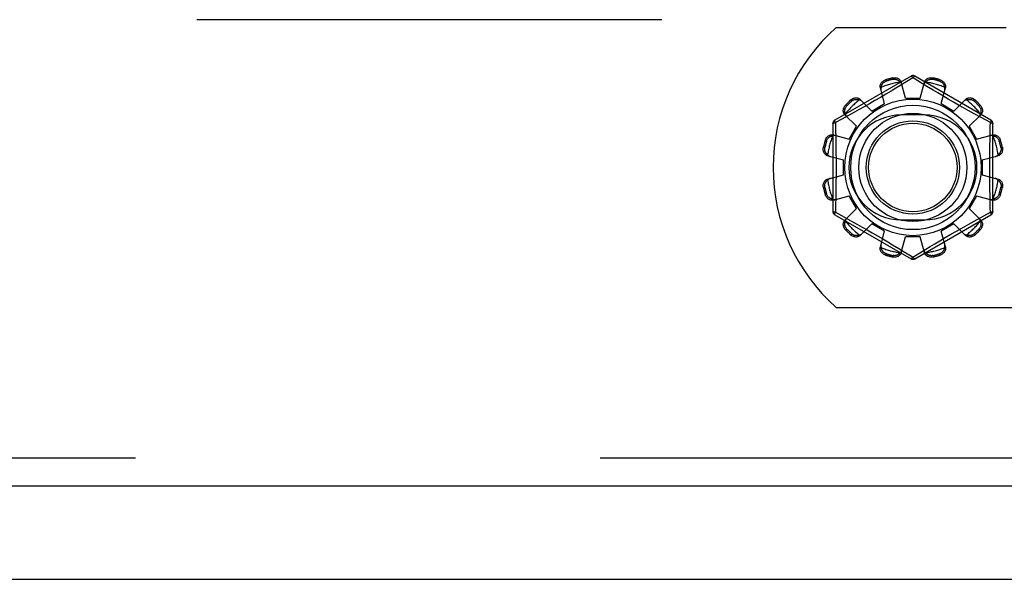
# Model space of a CAD drawing. Header units: inches. Extents: x 0 to 227, y 0 to 147.
# Tile 81 of 256: x 91.02 to 93.66, y 36.16 to 37.66. Entities that reach past the tile are written whole.
import ezdxf

# ---------------------------------------------------------------- set-up
doc = ezdxf.new("R2010")
doc.units = ezdxf.units.IN
doc.header["$LTSCALE"] = 12.466667
doc.header["$MEASUREMENT"] = 0
doc.linetypes.add('HIDDEN', pattern=[0.2, 0.1, -0.1])
doc.layers.get('0').update_dxf_attribs({"linetype": 'CONTINUOUS'})
doc.layers.add('DEFAULT_2', color=8, linetype='HIDDEN')
doc.layers.add('RIGHTHAND_DOOR_ASSEMBLY', color=7, linetype='CONTINUOUS')

msp = doc.modelspace()

# ---------------------------------------------------------------- linework, layer by layer
at = {"color": 7, "linetype": 'Continuous'}
msp.add_line((39.5279, 36.1593), (99.4239, 36.1593), dxfattribs=at)
at = {"layer": 'DEFAULT_2', "color": 8, "linetype": 'HIDDEN'}
for p, q in [((97.7259, 37.6593), (71.1219, 37.6593)), ((93.2072, 37.6383), (93.6629, 37.6383)), ((93.4079, 37.5081), (93.2034, 37.39)), ((93.6224, 37.39), (93.4179, 37.5081)), ((93.3399, 37.4982), (93.3409, 37.4944)), ((93.3597, 37.4995), (93.3587, 37.5033)), ((93.378, 37.4823), (93.3668, 37.4755)), ((93.4129, 37.5035), (93.378, 37.4823)), ((93.3929, 37.4493), (93.3819, 37.4915)), ((93.4164, 37.5014), (93.4129, 37.5035)), ((93.4361, 37.4894), (93.4164, 37.5014)), ((93.4329, 37.4493), (93.4439, 37.4915)), ((93.4504, 37.4807), (93.4361, 37.4894)), ((93.4672, 37.4706), (93.4504, 37.4807)), ((93.4671, 37.5033), (93.4661, 37.4995)), ((93.4849, 37.4944), (93.486, 37.4982)), ((93.3372, 37.4344), (93.3257, 37.4765)), ((93.3405, 37.4598), (93.3259, 37.4512)), ((93.3543, 37.468), (93.3405, 37.4598)), ((93.3668, 37.4755), (93.3543, 37.468)), ((93.4799, 37.463), (93.4672, 37.4706)), ((93.4935, 37.4549), (93.4799, 37.463)), ((93.4886, 37.4344), (93.5002, 37.4765)), ((93.5077, 37.4466), (93.4935, 37.4549)), ((93.2322, 37.4302), (93.235, 37.4274)), ((93.2488, 37.4412), (93.246, 37.444)), ((93.2719, 37.4454), (93.3026, 37.4144)), ((93.2962, 37.434), (93.2821, 37.426)), ((93.3109, 37.4425), (93.2962, 37.434)), ((93.3026, 37.4144), (93.3372, 37.4344)), ((93.3259, 37.4512), (93.3109, 37.4425)), ((93.3929, 37.4493), (93.4329, 37.4493)), ((93.4886, 37.4344), (93.5232, 37.4144)), ((93.5219, 37.4384), (93.5077, 37.4466)), ((93.5357, 37.4306), (93.5219, 37.4384)), ((93.5232, 37.4144), (93.5539, 37.4454)), ((93.5489, 37.4231), (93.5357, 37.4306)), ((93.5798, 37.444), (93.577, 37.4412)), ((93.5908, 37.4274), (93.5936, 37.4302)), ((93.2405, 37.4029), (93.2227, 37.3931)), ((93.2308, 37.4043), (93.2618, 37.3736)), ((93.2566, 37.4117), (93.2405, 37.4029)), ((93.2688, 37.4185), (93.2566, 37.4117)), ((93.2821, 37.426), (93.2688, 37.4185)), ((93.4442, 37.4039), (93.3817, 37.4039)), ((93.5612, 37.4162), (93.5489, 37.4231)), ((93.5777, 37.407), (93.5612, 37.4162)), ((93.564, 37.3736), (93.595, 37.4043)), ((93.5962, 37.3969), (93.5777, 37.407)), ((93.1984, 37.3814), (93.1984, 37.1452)), ((93.2227, 37.3931), (93.2049, 37.3834)), ((93.2049, 37.3834), (93.2052, 37.3717)), ((93.2418, 37.339), (93.2618, 37.3736)), ((93.564, 37.3736), (93.584, 37.339)), ((93.6209, 37.3834), (93.5962, 37.3969)), ((93.6274, 37.1452), (93.6274, 37.3814)), ((93.1998, 37.3506), (93.2418, 37.339)), ((93.584, 37.339), (93.6261, 37.3506)), ((93.1818, 37.3353), (93.178, 37.3364)), ((93.6478, 37.3364), (93.644, 37.3353)), ((93.173, 37.3175), (93.1767, 37.3165)), ((93.1847, 37.2943), (93.2269, 37.2833)), ((93.5989, 37.2833), (93.6411, 37.2943)), ((93.6491, 37.3165), (93.6529, 37.3175)), ((93.2269, 37.2433), (93.2269, 37.2833)), ((93.5989, 37.2833), (93.5989, 37.2433)), ((93.1847, 37.2323), (93.2269, 37.2433)), ((93.5989, 37.2433), (93.6411, 37.2323)), ((93.1767, 37.2101), (93.173, 37.2091)), ((93.178, 37.1902), (93.1818, 37.1913)), ((93.644, 37.1913), (93.6478, 37.1902)), ((93.6529, 37.2091), (93.6491, 37.2101)), ((93.1998, 37.176), (93.2418, 37.1876)), ((93.2618, 37.153), (93.2418, 37.1876)), ((93.584, 37.1876), (93.564, 37.153)), ((93.584, 37.1876), (93.6261, 37.176)), ((93.2034, 37.1366), (93.4079, 37.0185)), ((93.2049, 37.1432), (93.2296, 37.1297)), ((93.2308, 37.1223), (93.2618, 37.153)), ((93.4179, 37.0185), (93.6224, 37.1366)), ((93.564, 37.153), (93.595, 37.1223)), ((93.6031, 37.1335), (93.6209, 37.1432)), ((93.6209, 37.1432), (93.6206, 37.1549)), ((93.2296, 37.1297), (93.2481, 37.1196)), ((93.2481, 37.1196), (93.2646, 37.1104)), ((93.2646, 37.1104), (93.277, 37.1035)), ((93.2719, 37.0812), (93.3026, 37.1122)), ((93.3372, 37.0922), (93.3026, 37.1122)), ((93.3817, 37.1227), (93.4442, 37.1227)), ((93.5232, 37.1122), (93.4886, 37.0922)), ((93.5232, 37.1122), (93.5539, 37.0812)), ((93.557, 37.1081), (93.5693, 37.1149)), ((93.5693, 37.1149), (93.5853, 37.1237)), ((93.5853, 37.1237), (93.6031, 37.1335)), ((93.235, 37.0992), (93.2322, 37.0964)), ((93.246, 37.0826), (93.2488, 37.0854)), ((93.277, 37.1035), (93.2901, 37.096)), ((93.2901, 37.096), (93.304, 37.0882)), ((93.304, 37.0882), (93.3182, 37.08)), ((93.3257, 37.0501), (93.3372, 37.0922)), ((93.5002, 37.0501), (93.4886, 37.0922)), ((93.4999, 37.0754), (93.5149, 37.0841)), ((93.5149, 37.0841), (93.5296, 37.0926)), ((93.5296, 37.0926), (93.5438, 37.1006)), ((93.5438, 37.1006), (93.557, 37.1081)), ((93.577, 37.0854), (93.5798, 37.0826)), ((93.5936, 37.0964), (93.5908, 37.0992)), ((93.3182, 37.08), (93.3323, 37.0717)), ((93.3323, 37.0717), (93.346, 37.0636)), ((93.346, 37.0636), (93.3586, 37.056)), ((93.3819, 37.0351), (93.3929, 37.0773)), ((93.4329, 37.0773), (93.3929, 37.0773)), ((93.4439, 37.0351), (93.4329, 37.0773)), ((93.459, 37.0511), (93.4715, 37.0586)), ((93.4715, 37.0586), (93.4853, 37.0668)), ((93.4853, 37.0668), (93.4999, 37.0754)), ((93.3409, 37.0322), (93.3399, 37.0284)), ((93.3586, 37.056), (93.3754, 37.0459)), ((93.3754, 37.0459), (93.3898, 37.0372)), ((93.3898, 37.0372), (93.4095, 37.0252)), ((93.4129, 37.0231), (93.4478, 37.0443)), ((93.4478, 37.0443), (93.459, 37.0511)), ((93.486, 37.0284), (93.4849, 37.0322)), ((93.3587, 37.0233), (93.3597, 37.0271)), ((93.4095, 37.0252), (93.4129, 37.0231)), ((93.4661, 37.0271), (93.4671, 37.0233)), ((93.2072, 36.8883), (94.8686, 36.8883))]:
    msp.add_line(p, q, dxfattribs=at)
for points in [[(93.4079, 37.5081), (93.4083, 37.5082), (93.4087, 37.508), (93.4092, 37.5077), (93.4099, 37.5072), (93.4106, 37.5065), (93.4113, 37.5056), (93.4121, 37.5046), (93.4129, 37.5035)], [(93.4129, 37.5035), (93.4137, 37.5046), (93.4145, 37.5056), (93.4153, 37.5065), (93.416, 37.5072), (93.4166, 37.5077), (93.4171, 37.508), (93.4176, 37.5082), (93.4179, 37.5081)], [(93.3257, 37.4765), (93.3253, 37.4782), (93.3251, 37.4801), (93.3252, 37.482), (93.3256, 37.4839), (93.3261, 37.4858), (93.3269, 37.4876), (93.3279, 37.4894), (93.3291, 37.491), (93.3305, 37.4926), (93.3321, 37.4941), (93.3339, 37.4954), (93.3358, 37.4965), (93.3378, 37.4975), (93.3399, 37.4982)], [(93.3279, 37.4783), (93.3281, 37.4793), (93.3284, 37.4803), (93.3287, 37.4813), (93.329, 37.4823), (93.3294, 37.4833), (93.3298, 37.4843), (93.3303, 37.4852), (93.3308, 37.4861), (93.3313, 37.487), (93.332, 37.4879), (93.3327, 37.4889), (93.3335, 37.4897), (93.3344, 37.4906), (93.3354, 37.4915), (93.3365, 37.4923), (93.3378, 37.4931), (93.3393, 37.4938), (93.3409, 37.4944)], [(93.3587, 37.5033), (93.3609, 37.5036), (93.3631, 37.5038), (93.3653, 37.5038), (93.3675, 37.5035), (93.3696, 37.5031), (93.3716, 37.5024), (93.3735, 37.5016), (93.3752, 37.5006), (93.3768, 37.4994), (93.3783, 37.498), (93.3795, 37.4965), (93.3805, 37.4949), (93.3813, 37.4933), (93.3819, 37.4915)], [(93.3597, 37.4995), (93.3614, 37.4997), (93.363, 37.4999), (93.3645, 37.4998), (93.366, 37.4997), (93.3673, 37.4994), (93.3685, 37.4991), (93.3696, 37.4987), (93.3707, 37.4983), (93.3717, 37.4978), (93.3727, 37.4973), (93.3736, 37.4968), (93.3744, 37.4962), (93.3753, 37.4956), (93.3761, 37.4949), (93.3768, 37.4942), (93.3776, 37.4935), (93.3783, 37.4928), (93.379, 37.492)], [(93.3838, 37.4844), (93.3833, 37.4858), (93.3827, 37.4871), (93.382, 37.4884), (93.3811, 37.4897), (93.3801, 37.4909), (93.379, 37.492)], [(93.4468, 37.492), (93.4457, 37.4909), (93.4447, 37.4897), (93.4438, 37.4884), (93.4431, 37.4871), (93.4425, 37.4858), (93.4421, 37.4844)], [(93.4439, 37.4915), (93.4445, 37.4933), (93.4453, 37.4949), (93.4463, 37.4965), (93.4476, 37.498), (93.449, 37.4994), (93.4506, 37.5006), (93.4523, 37.5016), (93.4542, 37.5024), (93.4562, 37.5031), (93.4583, 37.5035), (93.4605, 37.5038), (93.4628, 37.5038), (93.4649, 37.5036), (93.4671, 37.5033)], [(93.4468, 37.492), (93.4475, 37.4928), (93.4482, 37.4935), (93.449, 37.4942), (93.4498, 37.4949), (93.4506, 37.4956), (93.4514, 37.4962), (93.4523, 37.4968), (93.4532, 37.4973), (93.4541, 37.4978), (93.4551, 37.4983), (93.4562, 37.4987), (93.4574, 37.4991), (93.4586, 37.4994), (93.4599, 37.4997), (93.4613, 37.4998), (93.4628, 37.4999), (93.4644, 37.4997), (93.4661, 37.4995)], [(93.4849, 37.4944), (93.4865, 37.4938), (93.488, 37.4931), (93.4893, 37.4923), (93.4904, 37.4915), (93.4915, 37.4906), (93.4923, 37.4897), (93.4931, 37.4888), (93.4939, 37.4879), (93.4945, 37.487), (93.4951, 37.4861), (93.4956, 37.4852), (93.496, 37.4842), (93.4964, 37.4833), (93.4968, 37.4823), (93.4971, 37.4813), (93.4974, 37.4803), (93.4977, 37.4793), (93.4979, 37.4783)], [(93.486, 37.4982), (93.488, 37.4975), (93.49, 37.4965), (93.4919, 37.4954), (93.4937, 37.4941), (93.4953, 37.4926), (93.4967, 37.491), (93.4979, 37.4894), (93.4989, 37.4876), (93.4997, 37.4858), (93.5003, 37.4839), (93.5006, 37.482), (93.5007, 37.4801), (93.5005, 37.4782), (93.5002, 37.4765)], [(93.3279, 37.4783), (93.3275, 37.4768), (93.3272, 37.4752), (93.3271, 37.4737), (93.3271, 37.4722), (93.3273, 37.4708), (93.3276, 37.4693)], [(93.4982, 37.4693), (93.4985, 37.4708), (93.4987, 37.4722), (93.4987, 37.4737), (93.4986, 37.4752), (93.4983, 37.4768), (93.4979, 37.4783)], [(93.2308, 37.4043), (93.2296, 37.4056), (93.2285, 37.4071), (93.2276, 37.4088), (93.227, 37.4107), (93.2265, 37.4126), (93.2263, 37.4146), (93.2263, 37.4166), (93.2265, 37.4186), (93.2269, 37.4207), (93.2276, 37.4228), (93.2285, 37.4248), (93.2295, 37.4267), (93.2308, 37.4285), (93.2322, 37.4302)], [(93.2318, 37.407), (93.2315, 37.408), (93.2312, 37.409), (93.2309, 37.41), (93.2307, 37.411), (93.2306, 37.4121), (93.2305, 37.4131), (93.2304, 37.4141), (93.2304, 37.4152), (93.2304, 37.4163), (93.2305, 37.4174), (93.2307, 37.4185), (93.2309, 37.4197), (93.2312, 37.4209), (93.2317, 37.4222), (93.2323, 37.4235), (93.233, 37.4248), (93.2339, 37.4261), (93.235, 37.4274)], [(93.246, 37.444), (93.2477, 37.4454), (93.2495, 37.4467), (93.2514, 37.4478), (93.2534, 37.4486), (93.2555, 37.4493), (93.2576, 37.4497), (93.2596, 37.45), (93.2616, 37.4499), (93.2636, 37.4497), (93.2655, 37.4493), (93.2674, 37.4486), (93.2691, 37.4477), (93.2706, 37.4467), (93.2719, 37.4454)], [(93.2488, 37.4412), (93.2501, 37.4423), (93.2514, 37.4432), (93.2528, 37.444), (93.2541, 37.4445), (93.2553, 37.445), (93.2565, 37.4453), (93.2577, 37.4455), (93.2588, 37.4457), (93.26, 37.4458), (93.261, 37.4458), (93.2621, 37.4458), (93.2631, 37.4458), (93.2642, 37.4456), (93.2652, 37.4455), (93.2662, 37.4453), (93.2672, 37.445), (93.2682, 37.4447), (93.2692, 37.4444)], [(93.2771, 37.4402), (93.2761, 37.4412), (93.2749, 37.442), (93.2736, 37.4428), (93.2722, 37.4435), (93.2707, 37.444), (93.2692, 37.4444)], [(93.5566, 37.4444), (93.5551, 37.444), (93.5536, 37.4435), (93.5522, 37.4428), (93.5509, 37.442), (93.5498, 37.4412), (93.5487, 37.4402)], [(93.5539, 37.4454), (93.5552, 37.4467), (93.5568, 37.4477), (93.5585, 37.4486), (93.5603, 37.4493), (93.5622, 37.4497), (93.5642, 37.4499), (93.5662, 37.45), (93.5682, 37.4497), (93.5703, 37.4493), (93.5724, 37.4486), (93.5744, 37.4478), (93.5763, 37.4467), (93.5781, 37.4454), (93.5798, 37.444)], [(93.5566, 37.4444), (93.5576, 37.4447), (93.5586, 37.445), (93.5596, 37.4453), (93.5606, 37.4455), (93.5617, 37.4456), (93.5627, 37.4458), (93.5637, 37.4458), (93.5648, 37.4458), (93.5659, 37.4458), (93.567, 37.4457), (93.5681, 37.4455), (93.5693, 37.4453), (93.5705, 37.445), (93.5718, 37.4445), (93.5731, 37.444), (93.5744, 37.4432), (93.5757, 37.4423), (93.577, 37.4412)], [(93.5908, 37.4274), (93.5919, 37.4261), (93.5928, 37.4248), (93.5936, 37.4234), (93.5941, 37.4221), (93.5946, 37.4209), (93.5949, 37.4197), (93.5952, 37.4185), (93.5953, 37.4174), (93.5954, 37.4163), (93.5955, 37.4152), (93.5954, 37.4141), (93.5954, 37.4131), (93.5952, 37.4121), (93.5951, 37.411), (93.5949, 37.41), (93.5946, 37.409), (93.5943, 37.408), (93.594, 37.407)], [(93.5936, 37.4302), (93.595, 37.4285), (93.5963, 37.4267), (93.5974, 37.4248), (93.5982, 37.4228), (93.5989, 37.4207), (93.5993, 37.4186), (93.5996, 37.4166), (93.5996, 37.4146), (93.5993, 37.4126), (93.5989, 37.4107), (93.5982, 37.4088), (93.5973, 37.4071), (93.5963, 37.4056), (93.595, 37.4043)], [(93.2318, 37.407), (93.2322, 37.4055), (93.2327, 37.404), (93.2334, 37.4026), (93.2342, 37.4013), (93.235, 37.4002), (93.236, 37.3991)], [(93.5898, 37.3991), (93.5908, 37.4002), (93.5917, 37.4013), (93.5924, 37.4026), (93.5931, 37.404), (93.5936, 37.4055), (93.594, 37.407)], [(93.1984, 37.3814), (93.1985, 37.3817), (93.1989, 37.382), (93.1994, 37.3823), (93.2002, 37.3826), (93.2011, 37.3829), (93.2023, 37.3831), (93.2035, 37.3833), (93.2049, 37.3834)], [(93.2049, 37.3834), (93.2043, 37.3846), (93.2039, 37.3858), (93.2035, 37.3869), (93.2032, 37.3879), (93.2031, 37.3887), (93.2031, 37.3893), (93.2032, 37.3898), (93.2034, 37.39)], [(93.6198, 37.3358), (93.6206, 37.3717), (93.6209, 37.3834)], [(93.6224, 37.39), (93.6226, 37.3898), (93.6227, 37.3893), (93.6227, 37.3887), (93.6226, 37.3879), (93.6223, 37.3869), (93.622, 37.3858), (93.6215, 37.3847), (93.6209, 37.3834)], [(93.6209, 37.3834), (93.6223, 37.3833), (93.6236, 37.3831), (93.6247, 37.3829), (93.6256, 37.3826), (93.6264, 37.3823), (93.627, 37.382), (93.6273, 37.3817), (93.6274, 37.3814)], [(93.178, 37.3364), (93.1788, 37.3384), (93.1797, 37.3404), (93.1808, 37.3423), (93.1821, 37.3441), (93.1836, 37.3457), (93.1852, 37.3471), (93.1868, 37.3483), (93.1886, 37.3493), (93.1904, 37.3501), (93.1923, 37.3507), (93.1942, 37.351), (93.1961, 37.3511), (93.198, 37.3509), (93.1998, 37.3506)], [(93.1818, 37.3353), (93.1824, 37.3369), (93.1831, 37.3384), (93.1839, 37.3397), (93.1847, 37.3408), (93.1856, 37.3418), (93.1865, 37.3427), (93.1874, 37.3435), (93.1883, 37.3442), (93.1892, 37.3449), (93.1901, 37.3454), (93.191, 37.346), (93.192, 37.3464), (93.1929, 37.3468), (93.1939, 37.3472), (93.1949, 37.3475), (93.1959, 37.3478), (93.1969, 37.3481), (93.1979, 37.3483)], [(93.2069, 37.3486), (93.2055, 37.3489), (93.204, 37.3491), (93.2025, 37.3491), (93.201, 37.349), (93.1994, 37.3487), (93.1979, 37.3483)], [(93.2052, 37.3717), (93.206, 37.3358), (93.2062, 37.3238), (93.2064, 37.3117), (93.2065, 37.2995), (93.2067, 37.2874), (93.2067, 37.2754), (93.2068, 37.2633), (93.2067, 37.2512), (93.2067, 37.2391), (93.2065, 37.227), (93.2064, 37.2149), (93.2062, 37.2028), (93.206, 37.1908)], [(93.6279, 37.3483), (93.6264, 37.3487), (93.6249, 37.349), (93.6233, 37.3491), (93.6218, 37.3491), (93.6204, 37.3489), (93.619, 37.3486)], [(93.6261, 37.3506), (93.6278, 37.3509), (93.6297, 37.3511), (93.6316, 37.351), (93.6335, 37.3507), (93.6354, 37.3501), (93.6373, 37.3493), (93.639, 37.3483), (93.6407, 37.3471), (93.6422, 37.3457), (93.6437, 37.3441), (93.645, 37.3423), (93.6461, 37.3404), (93.6471, 37.3384), (93.6478, 37.3364)], [(93.6279, 37.3483), (93.6289, 37.3481), (93.63, 37.3478), (93.631, 37.3475), (93.6319, 37.3472), (93.6329, 37.3468), (93.6339, 37.3464), (93.6348, 37.346), (93.6357, 37.3454), (93.6366, 37.3449), (93.6376, 37.3442), (93.6385, 37.3435), (93.6394, 37.3427), (93.6402, 37.3418), (93.6411, 37.3408), (93.6419, 37.3397), (93.6427, 37.3384), (93.6434, 37.3369), (93.644, 37.3353)], [(93.6206, 37.1549), (93.6198, 37.1908), (93.6196, 37.2028), (93.6194, 37.2149), (93.6193, 37.2271), (93.6192, 37.2391), (93.6191, 37.2512), (93.6191, 37.2633), (93.6191, 37.2754), (93.6192, 37.2875), (93.6193, 37.2996), (93.6194, 37.3117), (93.6196, 37.3238), (93.6198, 37.3358)], [(93.1847, 37.2943), (93.183, 37.2949), (93.1813, 37.2957), (93.1797, 37.2967), (93.1782, 37.2979), (93.1768, 37.2994), (93.1756, 37.301), (93.1746, 37.3027), (93.1738, 37.3046), (93.1731, 37.3066), (93.1727, 37.3087), (93.1724, 37.3109), (93.1724, 37.3131), (93.1726, 37.3153), (93.173, 37.3175)], [(93.1842, 37.2972), (93.1834, 37.2979), (93.1827, 37.2986), (93.182, 37.2994), (93.1813, 37.3002), (93.1806, 37.301), (93.18, 37.3018), (93.1794, 37.3027), (93.1789, 37.3036), (93.1784, 37.3045), (93.1779, 37.3055), (93.1775, 37.3066), (93.1771, 37.3077), (93.1768, 37.309), (93.1765, 37.3103), (93.1764, 37.3117), (93.1763, 37.3132), (93.1765, 37.3148), (93.1767, 37.3165)], [(93.1842, 37.2972), (93.1853, 37.2961), (93.1865, 37.2951), (93.1878, 37.2942), (93.1891, 37.2935), (93.1904, 37.2929), (93.1918, 37.2925)], [(93.634, 37.2925), (93.6354, 37.2929), (93.6367, 37.2935), (93.638, 37.2942), (93.6393, 37.2951), (93.6405, 37.2961), (93.6416, 37.2972)], [(93.6529, 37.3175), (93.6533, 37.3153), (93.6534, 37.3131), (93.6534, 37.3109), (93.6532, 37.3087), (93.6527, 37.3066), (93.652, 37.3046), (93.6512, 37.3027), (93.6502, 37.301), (93.649, 37.2994), (93.6476, 37.2979), (93.6461, 37.2967), (93.6445, 37.2957), (93.6429, 37.2949), (93.6411, 37.2943)], [(93.6491, 37.3165), (93.6493, 37.3148), (93.6495, 37.3132), (93.6494, 37.3117), (93.6493, 37.3102), (93.649, 37.3089), (93.6487, 37.3077), (93.6483, 37.3066), (93.6479, 37.3055), (93.6474, 37.3045), (93.6469, 37.3036), (93.6464, 37.3027), (93.6458, 37.3018), (93.6452, 37.301), (93.6445, 37.3001), (93.6439, 37.2994), (93.6431, 37.2986), (93.6424, 37.2979), (93.6416, 37.2972)], [(93.173, 37.2091), (93.1726, 37.2113), (93.1724, 37.2135), (93.1724, 37.2157), (93.1727, 37.2179), (93.1731, 37.22), (93.1738, 37.222), (93.1746, 37.2239), (93.1756, 37.2256), (93.1768, 37.2272), (93.1782, 37.2287), (93.1797, 37.2299), (93.1813, 37.2309), (93.183, 37.2317), (93.1847, 37.2323)], [(93.1767, 37.2101), (93.1765, 37.2118), (93.1763, 37.2134), (93.1764, 37.2149), (93.1765, 37.2164), (93.1768, 37.2177), (93.1771, 37.2189), (93.1775, 37.22), (93.1779, 37.2211), (93.1784, 37.2221), (93.1789, 37.223), (93.1794, 37.2239), (93.18, 37.2248), (93.1806, 37.2256), (93.1813, 37.2265), (93.182, 37.2272), (93.1827, 37.228), (93.1834, 37.2287), (93.1842, 37.2294)], [(93.1918, 37.2341), (93.1904, 37.2337), (93.1891, 37.2331), (93.1878, 37.2324), (93.1865, 37.2315), (93.1853, 37.2305), (93.1842, 37.2294)], [(93.6416, 37.2294), (93.6405, 37.2305), (93.6393, 37.2315), (93.638, 37.2324), (93.6367, 37.2331), (93.6354, 37.2337), (93.634, 37.2341)], [(93.6411, 37.2323), (93.6429, 37.2317), (93.6445, 37.2309), (93.6461, 37.2299), (93.6476, 37.2287), (93.649, 37.2272), (93.6502, 37.2256), (93.6512, 37.2239), (93.652, 37.222), (93.6527, 37.22), (93.6532, 37.2179), (93.6534, 37.2157), (93.6534, 37.2135), (93.6533, 37.2113), (93.6529, 37.2091)], [(93.6416, 37.2294), (93.6424, 37.2287), (93.6431, 37.228), (93.6439, 37.2272), (93.6445, 37.2264), (93.6452, 37.2256), (93.6458, 37.2248), (93.6464, 37.2239), (93.6469, 37.223), (93.6475, 37.2221), (93.6479, 37.2211), (93.6484, 37.22), (93.6487, 37.2189), (93.649, 37.2176), (93.6493, 37.2163), (93.6494, 37.2149), (93.6495, 37.2134), (93.6493, 37.2118), (93.6491, 37.2101)], [(93.1998, 37.176), (93.198, 37.1757), (93.1961, 37.1755), (93.1942, 37.1756), (93.1923, 37.1759), (93.1904, 37.1765), (93.1886, 37.1773), (93.1868, 37.1783), (93.1852, 37.1795), (93.1836, 37.1809), (93.1821, 37.1825), (93.1808, 37.1843), (93.1797, 37.1862), (93.1788, 37.1882), (93.178, 37.1902)], [(93.1979, 37.1783), (93.1969, 37.1785), (93.1959, 37.1788), (93.1949, 37.1791), (93.1939, 37.1794), (93.1929, 37.1798), (93.192, 37.1802), (93.191, 37.1806), (93.1901, 37.1812), (93.1892, 37.1817), (93.1883, 37.1824), (93.1874, 37.1831), (93.1865, 37.1839), (93.1856, 37.1848), (93.1847, 37.1858), (93.1839, 37.1869), (93.1831, 37.1882), (93.1824, 37.1897), (93.1818, 37.1913)], [(93.206, 37.1908), (93.2052, 37.1549), (93.2049, 37.1432)], [(93.6478, 37.1902), (93.6471, 37.1882), (93.6461, 37.1862), (93.645, 37.1843), (93.6437, 37.1825), (93.6422, 37.1809), (93.6407, 37.1795), (93.639, 37.1783), (93.6373, 37.1773), (93.6354, 37.1765), (93.6335, 37.1759), (93.6316, 37.1756), (93.6297, 37.1755), (93.6278, 37.1757), (93.6261, 37.176)], [(93.644, 37.1913), (93.6434, 37.1897), (93.6427, 37.1882), (93.6419, 37.1869), (93.6411, 37.1858), (93.6402, 37.1848), (93.6393, 37.1839), (93.6384, 37.1831), (93.6375, 37.1824), (93.6366, 37.1817), (93.6357, 37.1812), (93.6348, 37.1806), (93.6339, 37.1802), (93.6329, 37.1798), (93.6319, 37.1794), (93.6309, 37.1791), (93.6299, 37.1788), (93.6289, 37.1785), (93.6279, 37.1783)], [(93.1979, 37.1783), (93.1994, 37.1779), (93.201, 37.1776), (93.2025, 37.1775), (93.204, 37.1775), (93.2055, 37.1777), (93.2069, 37.178)], [(93.619, 37.178), (93.6204, 37.1777), (93.6218, 37.1775), (93.6233, 37.1775), (93.6249, 37.1776), (93.6264, 37.1779), (93.6279, 37.1783)], [(93.2049, 37.1432), (93.2035, 37.1433), (93.2023, 37.1435), (93.2011, 37.1437), (93.2002, 37.144), (93.1994, 37.1443), (93.1989, 37.1446), (93.1985, 37.1449), (93.1984, 37.1452)], [(93.2034, 37.1366), (93.2032, 37.1368), (93.2031, 37.1373), (93.2031, 37.1379), (93.2032, 37.1387), (93.2035, 37.1397), (93.2039, 37.1408), (93.2043, 37.1419), (93.2049, 37.1432)], [(93.6274, 37.1452), (93.6273, 37.1449), (93.627, 37.1446), (93.6264, 37.1443), (93.6256, 37.144), (93.6247, 37.1437), (93.6236, 37.1435), (93.6223, 37.1433), (93.6209, 37.1432)], [(93.6209, 37.1432), (93.6215, 37.142), (93.622, 37.1408), (93.6223, 37.1397), (93.6226, 37.1387), (93.6227, 37.1379), (93.6227, 37.1373), (93.6226, 37.1368), (93.6224, 37.1366)], [(93.2322, 37.0964), (93.2308, 37.0981), (93.2295, 37.0999), (93.2285, 37.1018), (93.2276, 37.1038), (93.2269, 37.1059), (93.2265, 37.108), (93.2263, 37.11), (93.2263, 37.112), (93.2265, 37.114), (93.227, 37.1159), (93.2276, 37.1178), (93.2285, 37.1195), (93.2296, 37.121), (93.2308, 37.1223)], [(93.235, 37.0992), (93.2339, 37.1005), (93.233, 37.1018), (93.2323, 37.1031), (93.2317, 37.1045), (93.2312, 37.1057), (93.2309, 37.1069), (93.2307, 37.1081), (93.2305, 37.1092), (93.2304, 37.1103), (93.2304, 37.1114), (93.2304, 37.1125), (93.2305, 37.1135), (93.2306, 37.1145), (93.2307, 37.1156), (93.2309, 37.1166), (93.2312, 37.1176), (93.2315, 37.1186), (93.2318, 37.1196)], [(93.236, 37.1275), (93.235, 37.1264), (93.2342, 37.1253), (93.2334, 37.124), (93.2327, 37.1226), (93.2322, 37.1211), (93.2318, 37.1196)], [(93.594, 37.1196), (93.5936, 37.1211), (93.5931, 37.1226), (93.5924, 37.124), (93.5917, 37.1253), (93.5908, 37.1264), (93.5898, 37.1275)], [(93.594, 37.1196), (93.5943, 37.1186), (93.5946, 37.1176), (93.5949, 37.1166), (93.5951, 37.1156), (93.5953, 37.1145), (93.5954, 37.1135), (93.5954, 37.1125), (93.5955, 37.1114), (93.5954, 37.1103), (93.5953, 37.1092), (93.5952, 37.1081), (93.5949, 37.1069), (93.5946, 37.1057), (93.5941, 37.1044), (93.5936, 37.1031), (93.5928, 37.1018), (93.5919, 37.1005), (93.5908, 37.0992)], [(93.595, 37.1223), (93.5963, 37.121), (93.5973, 37.1195), (93.5982, 37.1178), (93.5989, 37.1159), (93.5993, 37.114), (93.5996, 37.112), (93.5996, 37.11), (93.5993, 37.108), (93.5989, 37.1059), (93.5982, 37.1038), (93.5974, 37.1018), (93.5963, 37.0999), (93.595, 37.0981), (93.5936, 37.0964)], [(93.2692, 37.0822), (93.2682, 37.0819), (93.2672, 37.0816), (93.2662, 37.0813), (93.2652, 37.0811), (93.2642, 37.081), (93.2631, 37.0808), (93.2621, 37.0808), (93.261, 37.0808), (93.2599, 37.0808), (93.2588, 37.0809), (93.2577, 37.0811), (93.2565, 37.0813), (93.2553, 37.0816), (93.254, 37.0821), (93.2527, 37.0826), (93.2514, 37.0834), (93.2501, 37.0843), (93.2488, 37.0854)], [(93.2692, 37.0822), (93.2707, 37.0826), (93.2722, 37.0831), (93.2736, 37.0838), (93.2749, 37.0845), (93.2761, 37.0854), (93.2771, 37.0864)], [(93.5487, 37.0864), (93.5498, 37.0854), (93.5509, 37.0845), (93.5522, 37.0838), (93.5536, 37.0831), (93.5551, 37.0826), (93.5566, 37.0822)], [(93.577, 37.0854), (93.5757, 37.0843), (93.5744, 37.0834), (93.5731, 37.0826), (93.5718, 37.0821), (93.5705, 37.0816), (93.5693, 37.0813), (93.5681, 37.081), (93.567, 37.0809), (93.5659, 37.0808), (93.5648, 37.0808), (93.5637, 37.0808), (93.5627, 37.0808), (93.5617, 37.081), (93.5606, 37.0811), (93.5596, 37.0813), (93.5586, 37.0816), (93.5576, 37.0819), (93.5566, 37.0822)], [(93.2719, 37.0812), (93.2706, 37.0799), (93.2691, 37.0789), (93.2674, 37.078), (93.2655, 37.0773), (93.2636, 37.0769), (93.2616, 37.0767), (93.2596, 37.0766), (93.2576, 37.0769), (93.2555, 37.0773), (93.2534, 37.078), (93.2514, 37.0788), (93.2495, 37.0799), (93.2477, 37.0812), (93.246, 37.0826)], [(93.3276, 37.0573), (93.3273, 37.0558), (93.3271, 37.0544), (93.3271, 37.0529), (93.3272, 37.0513), (93.3275, 37.0498), (93.3279, 37.0483)], [(93.4979, 37.0483), (93.4983, 37.0498), (93.4986, 37.0513), (93.4987, 37.0529), (93.4987, 37.0544), (93.4985, 37.0558), (93.4982, 37.0573)], [(93.5798, 37.0826), (93.5781, 37.0812), (93.5763, 37.0799), (93.5744, 37.0788), (93.5724, 37.078), (93.5703, 37.0773), (93.5682, 37.0769), (93.5662, 37.0766), (93.5642, 37.0767), (93.5622, 37.0769), (93.5603, 37.0773), (93.5585, 37.078), (93.5568, 37.0789), (93.5552, 37.0799), (93.5539, 37.0812)], [(93.3399, 37.0284), (93.3378, 37.0291), (93.3358, 37.0301), (93.3339, 37.0312), (93.3321, 37.0325), (93.3305, 37.034), (93.3291, 37.0356), (93.3279, 37.0372), (93.3269, 37.039), (93.3261, 37.0408), (93.3256, 37.0427), (93.3252, 37.0446), (93.3251, 37.0465), (93.3253, 37.0484), (93.3257, 37.0501)], [(93.3409, 37.0322), (93.3393, 37.0328), (93.3378, 37.0335), (93.3365, 37.0343), (93.3354, 37.0351), (93.3344, 37.036), (93.3335, 37.0369), (93.3327, 37.0378), (93.332, 37.0387), (93.3313, 37.0396), (93.3308, 37.0405), (93.3303, 37.0414), (93.3298, 37.0424), (93.3294, 37.0433), (93.329, 37.0443), (93.3287, 37.0453), (93.3284, 37.0463), (93.3281, 37.0473), (93.3279, 37.0483)], [(93.3819, 37.0351), (93.3813, 37.0333), (93.3805, 37.0317), (93.3795, 37.0301), (93.3783, 37.0286), (93.3768, 37.0272), (93.3752, 37.026), (93.3735, 37.025), (93.3716, 37.0242), (93.3696, 37.0235), (93.3675, 37.0231), (93.3653, 37.0228), (93.3631, 37.0228), (93.3609, 37.023), (93.3587, 37.0233)], [(93.379, 37.0346), (93.3783, 37.0338), (93.3776, 37.0331), (93.3768, 37.0324), (93.3761, 37.0317), (93.3753, 37.031), (93.3744, 37.0304), (93.3735, 37.0298), (93.3726, 37.0293), (93.3717, 37.0288), (93.3707, 37.0283), (93.3696, 37.0279), (93.3685, 37.0275), (93.3673, 37.0272), (93.3659, 37.0269), (93.3645, 37.0268), (93.363, 37.0267), (93.3614, 37.0269), (93.3597, 37.0271)], [(93.379, 37.0346), (93.3801, 37.0357), (93.3811, 37.0369), (93.382, 37.0382), (93.3827, 37.0395), (93.3833, 37.0408), (93.3838, 37.0422)], [(93.4421, 37.0422), (93.4425, 37.0408), (93.4431, 37.0395), (93.4438, 37.0382), (93.4447, 37.0369), (93.4457, 37.0357), (93.4468, 37.0346)], [(93.4671, 37.0233), (93.4649, 37.023), (93.4628, 37.0228), (93.4605, 37.0228), (93.4583, 37.0231), (93.4562, 37.0235), (93.4542, 37.0242), (93.4523, 37.025), (93.4506, 37.026), (93.449, 37.0272), (93.4476, 37.0286), (93.4463, 37.0301), (93.4453, 37.0317), (93.4445, 37.0333), (93.4439, 37.0351)], [(93.4661, 37.0271), (93.4644, 37.0269), (93.4628, 37.0267), (93.4613, 37.0268), (93.4599, 37.0269), (93.4585, 37.0272), (93.4573, 37.0275), (93.4562, 37.0279), (93.4551, 37.0283), (93.4541, 37.0288), (93.4532, 37.0293), (93.4523, 37.0298), (93.4514, 37.0304), (93.4506, 37.031), (93.4498, 37.0317), (93.449, 37.0324), (93.4482, 37.0331), (93.4475, 37.0338), (93.4468, 37.0346)], [(93.4979, 37.0483), (93.4977, 37.0473), (93.4974, 37.0463), (93.4971, 37.0453), (93.4968, 37.0443), (93.4964, 37.0433), (93.496, 37.0423), (93.4956, 37.0414), (93.4951, 37.0405), (93.4945, 37.0396), (93.4938, 37.0387), (93.4931, 37.0377), (93.4923, 37.0369), (93.4914, 37.036), (93.4904, 37.0351), (93.4893, 37.0343), (93.488, 37.0335), (93.4865, 37.0328), (93.4849, 37.0322)], [(93.5002, 37.0501), (93.5005, 37.0484), (93.5007, 37.0465), (93.5006, 37.0446), (93.5003, 37.0427), (93.4997, 37.0408), (93.4989, 37.039), (93.4979, 37.0372), (93.4967, 37.0356), (93.4953, 37.034), (93.4937, 37.0325), (93.4919, 37.0312), (93.49, 37.0301), (93.488, 37.0291), (93.486, 37.0284)], [(93.4129, 37.0231), (93.4121, 37.022), (93.4113, 37.021), (93.4106, 37.0201), (93.4099, 37.0194), (93.4092, 37.0189), (93.4087, 37.0186), (93.4082, 37.0184), (93.4079, 37.0185)], [(93.4179, 37.0185), (93.4176, 37.0184), (93.4171, 37.0186), (93.4166, 37.0189), (93.416, 37.0194), (93.4153, 37.0201), (93.4145, 37.021), (93.4137, 37.022), (93.4129, 37.0231)]]:
    msp.add_lwpolyline(points, dxfattribs=at)
for radius in [0.1829, 0.1668, 0.145, 0.125, 0.1186]:
    msp.add_circle((93.4129, 37.2633), radius, dxfattribs=at)
for centre, radius, start, end in [((93.5379, 37.2633), 0.5, 131.4096, 228.5904), ((93.4129, 37.4994), 0.01, 60, 120), ((93.4129, 37.2633), 0.2312, 98.4357, 111.5643), ((93.4129, 37.2633), 0.246, 102.7238, 107.2762), ((93.4129, 37.2633), 0.2421, 102.6908, 107.3092), ((93.4129, 37.2633), 0.2312, 68.4357, 81.5643), ((93.4129, 37.2633), 0.2421, 72.6908, 77.3092), ((93.4129, 37.2633), 0.246, 72.7238, 77.2762), ((93.4129, 37.2633), 0.2312, 128.4357, 141.5643), ((93.4129, 37.2633), 0.246, 132.7238, 137.2762), ((93.4129, 37.2633), 0.2421, 132.6908, 137.3092), ((93.4129, 37.2633), 0.2312, 38.4357, 51.5643), ((93.4129, 37.2633), 0.2421, 42.6908, 47.3092), ((93.4129, 37.2633), 0.246, 42.7238, 47.2762), ((93.3817, 37.2633), 0.1406, 90, 270), ((93.4442, 37.2633), 0.1406, 270, 90), ((93.2084, 37.3814), 0.01, 120, 180), ((93.6174, 37.3814), 0.01, 0, 60), ((93.4129, 37.2633), 0.2312, 158.4357, 171.5643), ((93.4129, 37.2633), 0.2312, 8.4357, 21.5643), ((93.4129, 37.2633), 0.246, 162.7238, 167.2762), ((93.4129, 37.2633), 0.2421, 162.6908, 167.3092), ((93.4129, 37.2633), 0.2421, 12.6908, 17.3092), ((93.4129, 37.2633), 0.246, 12.7238, 17.2762), ((93.4129, 37.2633), 0.2312, 188.4357, 201.5643), ((93.4129, 37.2633), 0.2312, 338.4357, 351.5643), ((93.4129, 37.2633), 0.246, 192.7238, 197.2762), ((93.4129, 37.2633), 0.2421, 192.6908, 197.3092), ((93.4129, 37.2633), 0.2421, 342.6908, 347.3092), ((93.4129, 37.2633), 0.246, 342.7238, 347.2762), ((93.2084, 37.1452), 0.01, 180, 240), ((93.6174, 37.1452), 0.01, 300, 360), ((93.4129, 37.2633), 0.2312, 218.4357, 231.5643), ((93.4129, 37.2633), 0.2312, 308.4357, 321.5643), ((93.4129, 37.2633), 0.246, 222.7238, 227.2762), ((93.4129, 37.2633), 0.2421, 222.6908, 227.3092), ((93.4129, 37.2633), 0.2421, 312.6908, 317.3092), ((93.4129, 37.2633), 0.246, 312.7238, 317.2762), ((93.4129, 37.2633), 0.2312, 248.4357, 261.5643), ((93.4129, 37.2633), 0.2421, 252.6908, 257.3092), ((93.4129, 37.2633), 0.2312, 278.4357, 291.5643), ((93.4129, 37.2633), 0.2421, 282.6908, 287.3092), ((93.4129, 37.2633), 0.246, 252.7238, 257.2762), ((93.4129, 37.0272), 0.01, 240, 300), ((93.4129, 37.2633), 0.246, 282.7238, 287.2762)]:
    msp.add_arc(centre, radius, start, end, dxfattribs=at)
at = {"layer": 'RIGHTHAND_DOOR_ASSEMBLY', "color": 8, "linetype": 'HIDDEN'}
msp.add_line((98.8072, 36.4843), (70.0207, 36.4843), dxfattribs=at)
at = {"layer": 'RIGHTHAND_DOOR_ASSEMBLY', "color": 3, "linetype": 'Continuous'}
msp.add_line((98.8072, 36.4093), (70.0207, 36.4093), dxfattribs=at)

doc.saveas('drawing.dxf')
